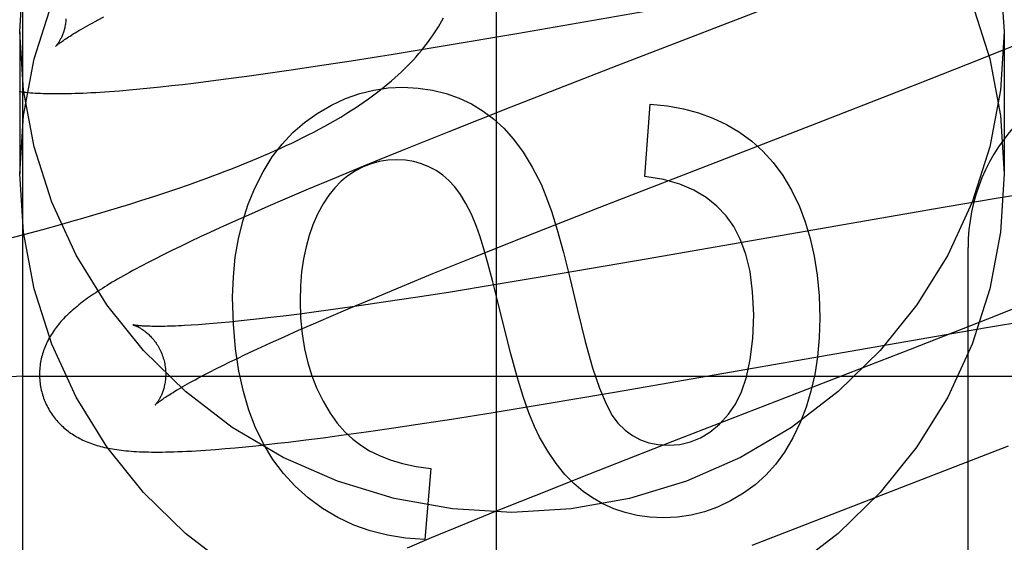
# Model space of a CAD drawing. Header units: inches. Extents: x 0 to 283, y 0 to 183.
# Tile 29 of 63: x 96.472 to 96.6281, y 93.6679 to 93.7507. Entities that reach past the tile are written whole.
import ezdxf

# ---------------------------------------------------------------- set-up
doc = ezdxf.new("R2010")
doc.units = ezdxf.units.IN
doc.header["$LTSCALE"] = 15.5833333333
doc.header["$MEASUREMENT"] = 0
doc.linetypes.add('HIDDEN', pattern=[0.2, 0.1, -0.1])
doc.layers.add('DEFAULT_2', color=8, linetype='HIDDEN')
doc.layers.add('RIGHTHAND_DOOR_ASSEMBLY', color=7, linetype='CONTINUOUS')

msp = doc.modelspace()

# ---------------------------------------------------------------- linework, layer by layer
at = {"layer": 'DEFAULT_2', "color": 8, "linetype": 'HIDDEN'}
for p, q in [((96.4725135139, 90.4449922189), (96.4725135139, 95.94549621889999)), ((96.5507743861, 93.7484954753), (96.5976433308, 93.7566557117)), ((96.5943571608, 93.7540716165), (96.56663627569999, 93.74334232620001)), ((96.4844251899, 93.7506322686), (96.48532960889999, 93.7511105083)), ((96.4720135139, 93.7487454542), (96.4720135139, 93.7262534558)), ((96.53911757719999, 93.74653003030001), (96.5507743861, 93.7484954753)), ((96.6280135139, 93.7487454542), (96.6280135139, 93.7262534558)), ((96.5311732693, 93.74522864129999), (96.53911757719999, 93.74653003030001)), ((96.62789897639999, 93.7458941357), (96.6324400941, 93.7477376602)), ((96.5245543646, 93.74417616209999), (96.5311732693, 93.74522864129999)), ((96.62219634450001, 93.7436100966), (96.62789897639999, 93.7458941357)), ((96.5150307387, 93.74272892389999), (96.519198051, 93.7433510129)), ((96.519198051, 93.7433510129), (96.5245543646, 93.74417616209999)), ((96.56663627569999, 93.74334232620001), (96.549843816, 93.73679160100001)), ((96.6142116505, 93.74045424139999), (96.62219634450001, 93.7436100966)), ((96.50512877, 93.7413406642), (96.508017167, 93.7417304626)), ((96.508017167, 93.7417304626), (96.51097758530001, 93.74214365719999)), ((96.51097758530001, 93.74214365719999), (96.5150307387, 93.74272892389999)), ((96.4943470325, 93.7400379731), (96.4960495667, 93.7402241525)), ((96.4960495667, 93.7402241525), (96.4977925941, 93.7404233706)), ((96.4977925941, 93.7404233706), (96.4995752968, 93.7406352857)), ((96.4995752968, 93.7406352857), (96.50231500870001, 93.7409753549)), ((96.50231500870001, 93.7409753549), (96.50512877, 93.7413406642)), ((96.5983215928, 93.7342614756), (96.6142116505, 93.74045424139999)), ((96.487814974, 93.7394191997), (96.4894138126, 93.73955443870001)), ((96.4894138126, 93.73955443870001), (96.4910358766, 93.7397032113)), ((96.4910358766, 93.7397032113), (96.4926782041, 93.7398644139)), ((96.4926782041, 93.7398644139), (96.4943470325, 93.7400379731)), ((96.5710816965, 93.7258482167), (96.57194117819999, 93.7372669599)), ((96.549843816, 93.73679160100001), (96.54003002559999, 93.7329083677)), ((96.56387164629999, 93.72091078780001), (96.5983215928, 93.7342614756)), ((96.54003002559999, 93.7329083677), (96.5326328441, 93.72993975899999)), ((96.5326328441, 93.72993975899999), (96.52650269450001, 93.72744341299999)), ((96.52650269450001, 93.72744341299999), (96.52156761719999, 93.7254035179)), ((96.4970478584, 93.7239316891), (96.49891341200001, 93.72457760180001)), ((96.49891341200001, 93.72457760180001), (96.5007652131, 93.7252360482)), ((96.52156761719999, 93.7254035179), (96.51774622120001, 93.72380131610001)), ((96.4932751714, 93.7226736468), (96.4951684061, 93.72329731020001)), ((96.4951684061, 93.72329731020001), (96.4970478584, 93.7239316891)), ((96.51774622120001, 93.72380131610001), (96.5140464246, 93.7222275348)), ((96.6335858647, 93.7234340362), (96.62646100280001, 93.7222681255)), ((96.4875142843, 93.7208599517), (96.4894478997, 93.7214555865)), ((96.4894478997, 93.7214555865), (96.4913682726, 93.7220599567)), ((96.4913682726, 93.7220599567), (96.4932751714, 93.7226736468)), ((96.5140464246, 93.7222275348), (96.51135618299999, 93.7210668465)), ((96.62646100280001, 93.7222681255), (96.6168235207, 93.7206427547)), ((96.48360858, 93.7196928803), (96.48556764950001, 93.7202725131)), ((96.48556764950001, 93.7202725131), (96.4875142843, 93.7208599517)), ((96.508741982, 93.71992364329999), (96.5062044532, 93.7187973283)), ((96.51135618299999, 93.7210668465), (96.508741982, 93.71992364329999)), ((96.55191708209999, 93.7162138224), (96.56387164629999, 93.72091078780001)), ((96.6168235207, 93.7206427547), (96.5716262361, 93.712770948)), ((96.4756673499, 93.7174476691), (96.4786633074, 93.71827647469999)), ((96.4786633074, 93.71827647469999), (96.4806489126, 93.718837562)), ((96.5062044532, 93.7187973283), (96.5037483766, 93.7176890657)), ((96.4726508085, 93.71663305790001), (96.4756673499, 93.7174476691)), ((96.50216030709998, 93.71696160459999), (96.5006102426, 93.7162422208)), ((96.5037483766, 93.7176890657), (96.50216030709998, 93.71696160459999)), ((96.4696164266, 93.71583198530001), (96.4726508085, 93.71663305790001)), ((96.4990917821, 93.7155275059), (96.49759976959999, 93.714814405)), ((96.5006102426, 93.7162422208), (96.4990917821, 93.7155275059)), ((96.5435430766, 93.7128770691), (96.55191708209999, 93.7162138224)), ((96.4961433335, 93.71410659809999), (96.4947446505, 93.7134144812)), ((96.49759976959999, 93.714814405), (96.4961433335, 93.71410659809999)), ((96.6223135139, 93.1097641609), (96.6223135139, 93.7145680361)), ((96.4934230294, 93.7127477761), (96.49218460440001, 93.71211019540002)), ((96.4947446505, 93.7134144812), (96.4934230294, 93.7127477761)), ((96.53750237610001, 93.7104367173), (96.5435430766, 93.7128770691)), ((96.5716262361, 93.712770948), (96.55767528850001, 93.7103826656)), ((96.5326568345, 93.70845332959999), (96.53750237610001, 93.7104367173)), ((96.55767528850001, 93.7103826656), (96.54754383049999, 93.70869655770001)), ((96.5280054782, 93.70652269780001), (96.5326568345, 93.70845332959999)), ((96.539955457, 93.7074726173), (96.5347294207, 93.70665500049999)), ((96.54754383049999, 93.70869655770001), (96.539955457, 93.7074726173)), ((96.5244381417, 93.7050205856), (96.5280054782, 93.70652269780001)), ((96.5296906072, 93.70589087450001), (96.5258085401, 93.7053215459)), ((96.5347294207, 93.70665500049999), (96.5296906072, 93.70589087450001)), ((96.6330144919, 93.7062641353), (96.62538147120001, 93.7032337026)), ((96.5193688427, 93.7044230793), (96.5167588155, 93.7040787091)), ((96.52207083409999, 93.7047922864), (96.5193688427, 93.7044230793)), ((96.5210191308, 93.70356001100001), (96.5244381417, 93.7050205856)), ((96.5258085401, 93.7053215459), (96.52207083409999, 93.7047922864)), ((96.50524576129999, 93.70275689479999), (96.5039232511, 93.7026334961)), ((96.5066212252, 93.7028929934), (96.50524576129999, 93.70275689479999)), ((96.5080482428, 93.70304170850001), (96.5066212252, 93.7028929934)), ((96.5095254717, 93.7032029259), (96.5080482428, 93.70304170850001)), ((96.5118325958, 93.7034678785), (96.5095254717, 93.7032029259)), ((96.51424522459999, 93.7037600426), (96.5118325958, 93.7034678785)), ((96.5167588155, 93.7040787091), (96.51424522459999, 93.7037600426)), ((96.518558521, 93.7024940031), (96.5210191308, 93.70356001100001)), ((96.62538147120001, 93.7032337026), (96.6131080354, 93.6984306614)), ((96.6252110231, 93.70187861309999), (96.633330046, 93.70322869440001)), ((96.5002862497, 93.7023395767), (96.4991885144, 93.70226680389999)), ((96.5014422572, 93.7024248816), (96.5002862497, 93.7023395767)), ((96.5026549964, 93.70252283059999), (96.5014422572, 93.7024248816)), ((96.5039232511, 93.7026334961), (96.5026549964, 93.70252283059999)), ((96.5139227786, 93.7004445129), (96.5161916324, 93.70145496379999)), ((96.5161916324, 93.70145496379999), (96.518558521, 93.7024940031)), ((96.6133228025, 93.6998453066), (96.6252110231, 93.70187861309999)), ((96.51175623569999, 93.69946434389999), (96.5139227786, 93.7004445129)), ((96.5665914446, 93.6917088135), (96.6133228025, 93.6998453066)), ((96.5077468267, 93.6976020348), (96.50903391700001, 93.6982076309)), ((96.50903391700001, 93.6982076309), (96.5103707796, 93.6988285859)), ((96.5103707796, 93.6988285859), (96.51175623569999, 93.69946434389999)), ((96.6131080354, 93.6984306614), (96.5754752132, 93.68384977)), ((96.5041962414, 93.6958836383), (96.5053268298, 93.6964393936)), ((96.5053268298, 93.6964393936), (96.5065107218, 93.6970124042)), ((96.5065107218, 93.6970124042), (96.5077468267, 93.6976020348)), ((96.5020990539, 93.69482656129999), (96.5031199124, 93.69534575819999)), ((96.5031199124, 93.69534575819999), (96.5041962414, 93.6958836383)), ((96.4725135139, 93.6941680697), (96.9725135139, 93.6941680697)), ((96.5002295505, 93.6938483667), (96.50113521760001, 93.69432711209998)), ((96.50113521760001, 93.69432711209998), (96.5020990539, 93.69482656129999)), ((96.5549690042, 93.68974894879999), (96.5665914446, 93.6917088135)), ((96.5470470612, 93.6884508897), (96.5549690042, 93.68974894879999)), ((96.5351024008, 93.68657707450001), (96.5404454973, 93.6874007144)), ((96.5404454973, 93.6874007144), (96.5470470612, 93.6884508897)), ((96.5269001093, 93.6853711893), (96.5309447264, 93.6859558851)), ((96.5309447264, 93.6859558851), (96.5351024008, 93.68657707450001)), ((96.51462514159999, 93.6837551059), (96.51733292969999, 93.6840866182)), ((96.51733292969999, 93.6840866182), (96.52011753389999, 93.6844438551)), ((96.52011753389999, 93.6844438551), (96.5229765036, 93.6848256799)), ((96.5229765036, 93.6848256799), (96.5269001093, 93.6853711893)), ((96.50304239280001, 93.6825833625), (96.5045934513, 93.6827101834)), ((96.5045934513, 93.6827101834), (96.506170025, 93.6828505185)), ((96.506170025, 93.6828505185), (96.5077865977, 93.6830050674)), ((96.5077865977, 93.6830050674), (96.5094442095, 93.6831735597)), ((96.5094442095, 93.6831735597), (96.5111374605, 93.6833550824)), ((96.5111374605, 93.6833550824), (96.51286403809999, 93.68354900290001)), ((96.51286403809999, 93.68354900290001), (96.51462514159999, 93.6837551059)), ((96.5754752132, 93.68384977), (96.5621556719, 93.6786298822)), ((96.58811817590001, 93.6674105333), (96.6287157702, 93.6831580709)), ((96.53719356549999, 93.679558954), (96.53621130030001, 93.6683243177)), ((96.5621556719, 93.6786298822), (96.55352306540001, 93.67519951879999)), ((96.55352306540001, 93.67519951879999), (96.54723999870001, 93.67266944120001)), ((96.54723999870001, 93.67266944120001), (96.5421568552, 93.67059617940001)), ((96.5421568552, 93.67059617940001), (96.53723270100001, 93.6685599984)), ((96.53723270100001, 93.6685599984), (96.53341987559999, 93.6669606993))]:
    msp.add_line(p, q, dxfattribs=at)
for points in [[(96.4720135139, 93.7487454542), (96.4725966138, 93.7579902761)], [(96.6274304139, 93.7579902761), (96.6280135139, 93.7487454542)], [(96.4720135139, 93.7262534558), (96.4725966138, 93.7354982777), (96.47428005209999, 93.7444783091), (96.4770880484, 93.7532559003)], [(96.6229389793, 93.7532559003), (96.6257469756, 93.7444783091), (96.6274304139, 93.7354982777), (96.6280135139, 93.7262534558)], [(96.4793458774, 93.7508244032), (96.479330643, 93.7506053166), (96.4793102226, 93.75039105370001), (96.4792849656, 93.7501819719), (96.47925523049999, 93.7499782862), (96.4792213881, 93.74978024), (96.4791838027, 93.74958800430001), (96.479142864, 93.7494018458), (96.47909887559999, 93.7492216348), (96.4790521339, 93.7490472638), (96.47900299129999, 93.7488788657), (96.4789517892, 93.7487165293), (96.478898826, 93.7485602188), (96.4788444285, 93.74841000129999), (96.4787887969, 93.7482656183), (96.4787321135, 93.7481268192), (96.4786746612, 93.7479936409), (96.47861668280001, 93.7478660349), (96.4785584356, 93.7477439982), (96.4785001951, 93.7476275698), (96.4784421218, 93.7475165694), (96.4783843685, 93.74741082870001), (96.4783271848, 93.74731036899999), (96.4782707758, 93.74721513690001), (96.4782154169, 93.7471252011), (96.4781613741, 93.747040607), (96.4781089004, 93.7469613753), (96.4780582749, 93.7468875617), (96.47800970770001, 93.74681911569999), (96.4779633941, 93.74675596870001), (96.4779196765, 93.7466982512), (96.47787886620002, 93.7466460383), (96.4778413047, 93.7465994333), (96.47780734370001, 93.74655853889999), (96.47777732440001, 93.7465234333), (96.4777516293, 93.7464942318), (96.47773054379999, 93.7464709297), (96.4777143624, 93.74645352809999), (96.4777034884, 93.7464421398), (96.47769830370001, 93.7464368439)], [(96.4776992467, 93.746437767), (96.4777067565, 93.7464450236), (96.47772136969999, 93.7464588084), (96.4777436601, 93.7464793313), (96.47777415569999, 93.7465067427), (96.47781347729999, 93.7465412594), (96.4778620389, 93.7465829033), (96.4779203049, 93.7466317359), (96.4779887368, 93.7466878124), (96.47806780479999, 93.7467511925), (96.478157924, 93.74682189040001), (96.47825953, 93.7468999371), (96.4783730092, 93.7469853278), (96.4784987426, 93.7470780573), (96.4786371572, 93.7471781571), (96.4787886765, 93.7472856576), (96.4789537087, 93.7474005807), (96.4791327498, 93.7475230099), (96.4793259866, 93.7476528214), (96.47953370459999, 93.7477899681), (96.47975600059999, 93.7479342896), (96.47999298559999, 93.7480856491), (96.4802447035, 93.74824388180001), (96.4805111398, 93.7484088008), (96.48079237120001, 93.74858029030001), (96.4810883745, 93.7487581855), (96.4813992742, 93.74894242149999), (96.481725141, 93.7491329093), (96.4820660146, 93.7493295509), (96.48242194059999, 93.74953225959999), (96.4827928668, 93.74974090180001), (96.48317873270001, 93.74995534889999), (96.4835794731, 93.7501754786), (96.4839949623, 93.75040114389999), (96.4844251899, 93.7506322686)], [(96.5007652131, 93.7252360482), (96.50168614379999, 93.7255703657), (96.50260389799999, 93.72590832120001), (96.5035185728, 93.72625010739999), (96.5044302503, 93.7265959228), (96.5053389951, 93.7269459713), (96.5062449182, 93.7273004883), (96.50714789, 93.7276596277), (96.5080478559, 93.7280235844), (96.5089446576, 93.7283925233), (96.5098381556, 93.72876662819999), (96.510728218, 93.72914609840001), (96.511614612, 93.7295311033), (96.5124974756, 93.72992198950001), (96.51337649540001, 93.7303189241), (96.51425270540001, 93.7307227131), (96.5151266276, 93.7311339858), (96.51599915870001, 93.73155360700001), (96.51687106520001, 93.73198245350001), (96.5177428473, 93.73242134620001), (96.51861654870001, 93.73287198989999), (96.5194879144, 93.7333328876), (96.5203558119, 93.7338040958), (96.52121379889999, 93.73428266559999), (96.5220572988, 93.7347663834), (96.5228817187, 93.7352527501), (96.5236820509, 93.7357386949), (96.5244571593, 93.736223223), (96.5252036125, 93.7367037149), (96.52592445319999, 93.73718159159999), (96.5266208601, 93.737657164), (96.5272945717, 93.7381311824), (96.5279471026, 93.7386043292), (96.5285797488, 93.73907720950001), (96.52919398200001, 93.73955064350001), (96.52979027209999, 93.7400247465), (96.5303694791, 93.7404999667), (96.5309316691, 93.74097612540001), (96.5314770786, 93.7414531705), (96.5320059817, 93.7419310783), (96.53251865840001, 93.74240982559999), (96.53301526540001, 93.742889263), (96.5334959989, 93.7433692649), (96.5339609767, 93.743849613), (96.5344103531, 93.7443301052), (96.5348442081, 93.7448104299), (96.5352626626, 93.7452902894), (96.5356657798, 93.74576928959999), (96.53605356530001, 93.7462469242), (96.5364263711, 93.74672307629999), (96.5367843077, 93.74719730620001), (96.5371280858, 93.74766997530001), (96.53745816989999, 93.7481411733), (96.5377751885, 93.7486112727), (96.5380796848, 93.74908059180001), (96.5383721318, 93.7495494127), (96.5386529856, 93.75001806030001), (96.53892260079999, 93.7504867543), (96.5391813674, 93.75095582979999)], [(96.6280135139, 93.7487454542), (96.6274304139, 93.7395006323), (96.6257469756, 93.73052060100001), (96.6229389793, 93.72174300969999), (96.61907908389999, 93.71335491), (96.6142011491, 93.7054884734), (96.60839735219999, 93.6982459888), (96.6017329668, 93.6917478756), (96.5943225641, 93.68607191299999), (96.5862590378, 93.6813197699), (96.5776726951, 93.67754019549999), (96.5686786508, 93.6748101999), (96.5594153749, 93.67314666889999), (96.5500135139, 93.67259747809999), (96.54061165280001, 93.67314666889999), (96.5313483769, 93.6748101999), (96.5223543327, 93.67754019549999), (96.5137679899, 93.6813197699), (96.50570446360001, 93.68607191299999), (96.49829406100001, 93.6917478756), (96.4916296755, 93.6982459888), (96.48582587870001, 93.7054884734), (96.48094794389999, 93.71335491), (96.4770880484, 93.72174300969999), (96.47428005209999, 93.73052060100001), (96.4725966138, 93.7395006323), (96.4720135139, 93.7487454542)], [(96.4719477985, 93.739293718), (96.4722905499, 93.73925045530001), (96.4726394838, 93.7392103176), (96.4729952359, 93.7391732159), (96.4733585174, 93.739139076), (96.47373006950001, 93.73910784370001), (96.4741105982, 93.7390794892), (96.4745008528, 93.7390539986), (96.4749016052, 93.7390313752), (96.4753136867, 93.7390116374), (96.4757378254, 93.7389948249), (96.476174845, 93.7389809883), (96.4766254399, 93.73897019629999), (96.4770903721, 93.73896252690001), (96.4775703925, 93.73895806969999), (96.4780663, 93.7389569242), (96.4785788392, 93.7389592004), (96.4791088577, 93.7389650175), (96.47965695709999, 93.7389745), (96.4802238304, 93.7389877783), (96.4808100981, 93.7390049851), (96.48141640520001, 93.7390262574), (96.4820433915, 93.7390517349), (96.4826917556, 93.739081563), (96.48336197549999, 93.739115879), (96.484055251, 93.7391548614), (96.48477006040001, 93.73919852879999), (96.48550588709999, 93.73924692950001), (96.4862601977, 93.7392999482), (96.487814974, 93.7394191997)], [(96.5191583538, 93.7358332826), (96.52141323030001, 93.7371375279), (96.5236604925, 93.7381877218), (96.5258914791, 93.7389763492), (96.5281321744, 93.73952595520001), (96.5304085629, 93.7398590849), (96.5327119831, 93.7399682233)], [(96.5327119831, 93.7399682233), (96.53514967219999, 93.7398456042), (96.5374536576, 93.73951866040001), (96.53961552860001, 93.73898522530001), (96.5416605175, 93.7382517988), (96.5436138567, 93.7373248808), (96.54546713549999, 93.73620230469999)], [(96.57194117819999, 93.7372669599), (96.57465621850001, 93.737017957), (96.57721514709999, 93.73657185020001), (96.5796042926, 93.73592807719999), (96.5818646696, 93.7350883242), (96.5840372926, 93.73405427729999), (96.5861084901, 93.73282537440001)], [(96.5092859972, 93.7239949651), (96.51060152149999, 93.72659280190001), (96.512044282, 93.7289230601), (96.51360986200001, 93.730969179), (96.5153115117, 93.73278084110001), (96.5171624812, 93.7344077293), (96.5191583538, 93.7358332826)], [(96.54546713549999, 93.73620230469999), (96.54712004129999, 93.7349757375), (96.54872778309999, 93.7334814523), (96.55029473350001, 93.7317338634), (96.5518077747, 93.7296897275), (96.5532537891, 93.7273058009), (96.5546371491, 93.7245964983)], [(96.5861084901, 93.73282537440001), (96.58802926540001, 93.73143093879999), (96.5898094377, 93.72982743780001), (96.5914457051, 93.7280313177), (96.592947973, 93.72599323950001), (96.5943261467, 93.723663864), (96.5955769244, 93.72105963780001)], [(96.5317297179, 93.72848802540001), (96.5303347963, 93.72841417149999), (96.52899134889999, 93.7282023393), (96.5277079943, 93.72785663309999), (96.52645887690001, 93.72736474), (96.52521814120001, 93.72671434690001), (96.5239944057, 93.7259095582)], [(96.5390819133, 93.7260131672), (96.53800112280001, 93.726763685), (96.53687096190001, 93.7273780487), (96.5356993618, 93.72785537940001), (96.5344625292, 93.7281983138), (96.5331366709, 93.7284094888), (96.5317297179, 93.72848802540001)], [(96.50570446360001, 93.66357991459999), (96.49829406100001, 93.66925587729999), (96.4916296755, 93.67575399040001), (96.48582587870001, 93.6829964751), (96.48094794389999, 93.6908629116), (96.4770880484, 93.6992510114), (96.47428005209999, 93.7080286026), (96.4725966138, 93.717008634), (96.4720135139, 93.7262534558)], [(96.6280135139, 93.7262534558), (96.6274304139, 93.717008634), (96.6257469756, 93.7080286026), (96.6229389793, 93.6992510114), (96.61907908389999, 93.6908629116), (96.6142011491, 93.6829964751), (96.60839735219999, 93.67575399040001), (96.6017329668, 93.66925587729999), (96.5943225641, 93.66357991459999)], [(96.5239944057, 93.7259095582), (96.52294926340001, 93.725061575), (96.5219513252, 93.7240458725), (96.5209975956, 93.72287092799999), (96.5200970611, 93.72151131), (96.5192587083, 93.7199415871), (96.5184795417, 93.7181702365)], [(96.544413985, 93.7179194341), (96.5435917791, 93.7198440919), (96.5427400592, 93.7215287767), (96.54185608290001, 93.7229644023), (96.54094807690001, 93.7241782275), (96.5400242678, 93.72519751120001), (96.5390819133, 93.7260131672)], [(96.5546371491, 93.7245964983), (96.5554178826, 93.7227314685), (96.55626680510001, 93.72031087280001), (96.5571804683, 93.7173600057), (96.55816921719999, 93.7138029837), (96.5592433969, 93.7095639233), (96.56039955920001, 93.70466811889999)], [(96.5839555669, 93.7195711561), (96.58250339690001, 93.7211328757), (96.5808003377, 93.7224943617), (96.5788712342, 93.7236612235), (96.57664155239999, 93.7246166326), (96.5740367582, 93.7253437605), (96.5710816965, 93.7258482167)], [(96.505761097, 93.7066939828), (96.5058763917, 93.70993373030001), (96.5061846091, 93.7130217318), (96.5066895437, 93.71594931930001), (96.5073798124, 93.7187424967), (96.5082440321, 93.72142726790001), (96.5092859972, 93.7239949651)], [(96.5955769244, 93.72105963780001), (96.5965084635, 93.7186364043), (96.5972928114, 93.7160164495), (96.597937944, 93.7132078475), (96.59841993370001, 93.71018637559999), (96.5987148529, 93.7069278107), (96.59883067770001, 93.70344022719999)], [(96.4806489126, 93.718837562), (96.4816380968, 93.7191208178), (96.48360858, 93.7196928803)], [(96.5883327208, 93.7039314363), (96.5881625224, 93.7075669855), (96.5877510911, 93.7107698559), (96.58708201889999, 93.71352025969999), (96.5862045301, 93.71587756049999), (96.5851678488, 93.7179011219), (96.5839555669, 93.7195711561)], [(96.5184795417, 93.7181702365), (96.517889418, 93.7165050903), (96.5173950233, 93.7147091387), (96.51699207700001, 93.7127871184), (96.516693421, 93.7107248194), (96.5165118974, 93.70850803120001), (96.51644322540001, 93.70614149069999)], [(96.5487896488, 93.7019038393), (96.54785169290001, 93.7057737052), (96.546996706, 93.7091630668), (96.546224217, 93.7120716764), (96.5455356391, 93.71450027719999), (96.54493238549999, 93.7164496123), (96.544413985, 93.7179194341)], [(96.49218460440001, 93.71211019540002), (96.4915955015, 93.711802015), (96.4910257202, 93.71150065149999), (96.4904747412, 93.71120593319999), (96.4899420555, 93.7109176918), (96.4894271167, 93.7106357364), (96.4889294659, 93.7103599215), (96.488448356, 93.7100899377), (96.48798316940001, 93.70982553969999), (96.4875331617, 93.7095664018), (96.4870976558, 93.7093122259), (96.4866759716, 93.70906270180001), (96.4862674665, 93.7088175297), (96.48587149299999, 93.7085763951), (96.4854874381, 93.7083389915), (96.48511469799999, 93.708105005), (96.4847526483, 93.70787409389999), (96.48440087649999, 93.7076460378), (96.4840589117, 93.70742056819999), (96.48372638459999, 93.7071974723), (96.48340292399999, 93.70697652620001), (96.4830881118, 93.70675746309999), (96.4827815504, 93.7065400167), (96.4824828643, 93.7063239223), (96.4821916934, 93.7061089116), (96.48190766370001, 93.70589468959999), (96.48163041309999, 93.7056809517), (96.4813596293, 93.7054674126), (96.4810949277, 93.70525370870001), (96.48083624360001, 93.7050397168), (96.48058342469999, 93.7048252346)], [(96.5093218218, 93.68618920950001), (96.5083163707, 93.6888132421), (96.5074641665, 93.69174117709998), (96.5067543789, 93.6949603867), (96.5062194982, 93.698508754), (96.5058920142, 93.70242416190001), (96.505761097, 93.7066939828)], [(96.51644322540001, 93.70614149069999), (96.516531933, 93.703433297), (96.5167658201, 93.7008937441), (96.51714997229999, 93.69852898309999), (96.5176691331, 93.69632056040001), (96.5183080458, 93.6942500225), (96.5190717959, 93.6923235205)], [(96.48058342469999, 93.7048252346), (96.4803363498, 93.70461007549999), (96.4800948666, 93.7043940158), (96.4798589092, 93.7041769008), (96.4796283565, 93.7039585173), (96.4794032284, 93.70373877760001), (96.47918348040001, 93.7035175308), (96.4789691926, 93.7032947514), (96.4787604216, 93.7030703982), (96.4785571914, 93.7028444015), (96.4783595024, 93.70261667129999), (96.4781674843, 93.7023872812), (96.4779812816, 93.70215634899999), (96.4778008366, 93.7019237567), (96.47762622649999, 93.70168956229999), (96.47745727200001, 93.70145347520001), (96.47729390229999, 93.70121532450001), (96.4771360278, 93.70097489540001), (96.4769834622, 93.7007317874), (96.4768365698, 93.7004864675), (96.4766955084, 93.70023912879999), (96.4765606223, 93.6999903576), (96.4764322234, 93.6997408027), (96.47631033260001, 93.69949065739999), (96.4761951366, 93.6992405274), (96.47608632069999, 93.69898995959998), (96.4759837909, 93.6987389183), (96.4758872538, 93.69848679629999), (96.47579650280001, 93.6982330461), (96.47571148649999, 93.69797744), (96.4756321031, 93.69771948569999), (96.4755585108, 93.6974594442), (96.47549082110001, 93.6971974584), (96.4754290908, 93.6969334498), (96.4753733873, 93.6966673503), (96.47532382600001, 93.6963993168), (96.4752805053, 93.69612942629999), (96.4752435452, 93.6958579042), (96.475213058, 93.6955849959), (96.4751891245, 93.695310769), (96.475171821, 93.6950352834), (96.47516123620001, 93.69475884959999), (96.47515744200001, 93.6944817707), (96.4751604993, 93.69420416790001), (96.47517046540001, 93.693926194), (96.47518737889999, 93.693648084), (96.475211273, 93.6933700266), (96.47524216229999, 93.6930923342), (96.4752800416, 93.6928153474), (96.47532492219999, 93.69253918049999), (96.4753768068, 93.6922639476), (96.47543564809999, 93.691989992), (96.47550137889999, 93.69171765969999), (96.47556332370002, 93.69148511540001)], [(96.56039955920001, 93.70466811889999), (96.5616322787, 93.6996692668), (96.5627987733, 93.6955255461), (96.56389730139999, 93.69228533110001), (96.5649330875, 93.68980349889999), (96.5659113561, 93.6879349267), (96.5668303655, 93.68672798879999)], [(96.58434226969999, 93.6881537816), (96.58544430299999, 93.6897304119), (96.5863879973, 93.6917018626), (96.587188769, 93.69404341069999), (96.58780036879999, 93.6968292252), (96.58817654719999, 93.7001334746), (96.5883327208, 93.7039314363)], [(96.59883067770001, 93.70344022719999), (96.5987244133, 93.70026210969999), (96.5984489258, 93.6972631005), (96.5979985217, 93.69445106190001), (96.5973902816, 93.69180240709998), (96.59664128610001, 93.6892935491), (96.59574584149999, 93.68693235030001)], [(96.48998927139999, 93.702308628), (96.4899774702, 93.7023112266), (96.4899678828, 93.70231343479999), (96.4899739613, 93.7023118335), (96.48998906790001, 93.70230771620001), (96.4900118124, 93.7023011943), (96.4900418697, 93.7022921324), (96.4900789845, 93.7022803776), (96.4901229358, 93.70226576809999), (96.4901732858, 93.7022482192), (96.4902296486, 93.7022276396), (96.4902916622, 93.7022039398), (96.4903589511, 93.7021770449), (96.4904312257, 93.7021468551), (96.4905081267, 93.7021133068), (96.49058954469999, 93.7020762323), (96.4906753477, 93.7020354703), (96.4907652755, 93.7019909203), (96.49085911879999, 93.7019424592), (96.49095661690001, 93.7018899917), (96.49105749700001, 93.70183343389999), (96.4911616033, 93.7017726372), (96.4912687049, 93.70170749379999), (96.491378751, 93.7016377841), (96.4914916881, 93.7015632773), (96.4916072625, 93.7014838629), (96.49172525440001, 93.70139940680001), (96.4918454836, 93.7013097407), (96.49196769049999, 93.7012147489), (96.49209185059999, 93.701114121), (96.4922179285, 93.7010075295), (96.49234561, 93.70089486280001), (96.4924746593, 93.7007759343), (96.4926047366, 93.70065064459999), (96.4927354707, 93.70051892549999), (96.4928666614, 93.70038053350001), (96.492998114, 93.70023520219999), (96.49312935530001, 93.7000829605), (96.49325998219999, 93.6999237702), (96.4933895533, 93.6997576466), (96.4935176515, 93.6995845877), (96.49364379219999, 93.6994047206), (96.4937675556, 93.69921811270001), (96.4938883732, 93.69902509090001), (96.494005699, 93.6988260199), (96.4941191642, 93.6986210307), (96.4942284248, 93.6984102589), (96.4943329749, 93.69819421), (96.49443235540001, 93.6979734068), (96.494526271, 93.6977480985), (96.4946144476, 93.69751855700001), (96.4946965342, 93.6972853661), (96.4947721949, 93.6970492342), (96.4948323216, 93.6968428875)], [(96.4991885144, 93.70226680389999), (96.4981507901, 93.70220638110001), (96.4976549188, 93.7021807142), (96.49717458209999, 93.7021580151), (96.49670995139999, 93.7021382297), (96.49626101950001, 93.70212128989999), (96.4958278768, 93.7021071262), (96.4954103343, 93.70209565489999), (96.495008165, 93.7020867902), (96.49462158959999, 93.7020804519), (96.4942503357, 93.7020765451), (96.4938955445, 93.7020749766), (96.4935578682, 93.7020756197), (96.49323792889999, 93.7020783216), (96.4929365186, 93.70208289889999), (96.4926531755, 93.7020891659), (96.4923878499, 93.702096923), (96.4921398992, 93.7021059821), (96.4919088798, 93.702116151), (96.491694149, 93.702127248), (96.4914952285, 93.7021390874), (96.491311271, 93.70215151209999), (96.49114158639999, 93.7021643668), (96.4909854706, 93.7021775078), (96.49084224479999, 93.7021908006), (96.4907113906, 93.70220410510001), (96.4905923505, 93.7022172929), (96.4904847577, 93.7022302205), (96.4903882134, 93.7022427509), (96.490302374, 93.7022547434), (96.4902268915, 93.70226606), (96.4901614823, 93.7022765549), (96.49010581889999, 93.7022860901), (96.4900597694, 93.70229449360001), (96.4900231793, 93.70230159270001), (96.489995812, 93.7023072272), (96.48998927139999, 93.702308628)], [(96.5544112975, 93.6845139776), (96.55358689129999, 93.6862247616), (96.5527176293, 93.6883889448), (96.55180366, 93.69098626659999), (96.5508445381, 93.69407750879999), (96.5498398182, 93.6977234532), (96.5487896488, 93.7019038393)], [(96.49483232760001, 93.6968428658), (96.4948880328, 93.6966323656), (96.4949450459, 93.69639103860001), (96.4949950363, 93.6961489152), (96.49503792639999, 93.695906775), (96.4950737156, 93.6956652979), (96.495102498, 93.6954248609), (96.49512439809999, 93.695185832), (96.4951395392, 93.6949488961), (96.49514809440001, 93.6947147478), (96.4951502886, 93.6944836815), (96.49514637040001, 93.6942559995), (96.4951366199, 93.6940322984), (96.495121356, 93.6938131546), (96.4951009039, 93.69359883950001), (96.4950756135, 93.6933897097), (96.49504584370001, 93.6931859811), (96.4950119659, 93.69298789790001), (96.4949743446, 93.69279563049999), (96.4949333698, 93.6926094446), (96.49488934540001, 93.6924292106), (96.49484256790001, 93.6922548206), (96.4947933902, 93.6920864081), (96.4947421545, 93.69192406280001), (96.49468915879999, 93.69176774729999), (96.4946347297, 93.6916175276), (96.4945790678, 93.6914731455), (96.49452235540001, 93.69133435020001), (96.49446487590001, 93.69120117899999), (96.49440687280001, 93.6910735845), (96.49434860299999, 93.69095156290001), (96.4942903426, 93.69083515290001), (96.4942322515, 93.690724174), (96.4941744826, 93.6906184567), (96.49411728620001, 93.69051802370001), (96.4940608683, 93.6904228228), (96.49400550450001, 93.6903329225), (96.49395146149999, 93.69024836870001), (96.49389899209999, 93.6901691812), (96.4938483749, 93.690095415), (96.49379982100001, 93.69002702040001), (96.4937535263, 93.6899639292), (96.493709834, 93.6899062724), (96.4936690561, 93.6898541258), (96.49363153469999, 93.6898075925), (96.4935976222, 93.6897667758), (96.49356765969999, 93.6897317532), (96.4935420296, 93.68970263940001), (96.4935210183, 93.6896794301), (96.49350492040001, 93.6896621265), (96.4934941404, 93.6896508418), (96.493489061, 93.68964565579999)], [(96.49349012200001, 93.68964669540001), (96.4934977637, 93.68965407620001), (96.493512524, 93.6896679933), (96.493534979, 93.689688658), (96.4935656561, 93.6897162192), (96.493605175, 93.6897508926), (96.4936539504, 93.6897926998), (96.4937124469, 93.6898417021), (96.4937811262, 93.68989795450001), (96.49386045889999, 93.6899615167), (96.4939508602, 93.69003240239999), (96.49405276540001, 93.6901106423), (96.4941665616, 93.6901962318), (96.4942926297, 93.6902891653), (96.49443139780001, 93.6903894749), (96.4945832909, 93.6904971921), (96.4947487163, 93.6906123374), (96.49492816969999, 93.6907349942), (96.49512183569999, 93.69086503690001), (96.49532999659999, 93.6910024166), (96.4955527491, 93.69114697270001), (96.4957902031, 93.6912985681), (96.49604240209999, 93.6914570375), (96.4963093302, 93.69162219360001), (96.49659106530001, 93.6917939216), (96.4968875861, 93.6919720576), (96.49719901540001, 93.692156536), (96.4975254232, 93.6923472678), (96.49786684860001, 93.69254415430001), (96.49822333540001, 93.6927471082), (96.4985948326, 93.69295599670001), (96.4989812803, 93.6931706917), (96.4993826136, 93.6933910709), (96.4997987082, 93.69361698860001), (96.5002295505, 93.6938483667)], [(96.5190717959, 93.6923235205), (96.5201016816, 93.69021352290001), (96.5211893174, 93.68835493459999), (96.522336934, 93.68675977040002), (96.52353784, 93.68539198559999), (96.5247853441, 93.68421553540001), (96.5260816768, 93.6832424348)], [(96.4755633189, 93.69148513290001), (96.47562902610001, 93.6912582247), (96.475712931, 93.69099183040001), (96.4758035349, 93.69072758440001), (96.4759007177, 93.6904658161), (96.47600434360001, 93.6902068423), (96.4761143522, 93.689950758), (96.4762306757, 93.6896976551), (96.47635314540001, 93.6894478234), (96.47648159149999, 93.6892015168), (96.4766158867, 93.6889588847), (96.47675587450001, 93.6887201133), (96.4769014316, 93.6884852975), (96.4770524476, 93.6882545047), (96.47720870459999, 93.6880279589), (96.47736996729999, 93.6878058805), (96.4775361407, 93.6875882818), (96.4777071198, 93.6873751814), (96.4778826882, 93.687166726), (96.4780626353, 93.68696303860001), (96.4782468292, 93.6867641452), (96.4784350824, 93.68657012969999), (96.4786273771, 93.6863808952), (96.4788237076, 93.6861963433), (96.4790239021, 93.6860165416), (96.4792276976, 93.6858416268), (96.47943540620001, 93.6856712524), (96.47964715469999, 93.6855052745), (96.4798634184, 93.6853433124), (96.48008476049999, 93.6851849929), (96.48031129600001, 93.68503031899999), (96.48054353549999, 93.68487905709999), (96.48078103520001, 93.6847316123), (96.4810237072, 93.6845881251), (96.4812709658, 93.68444898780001), (96.48152225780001, 93.6843145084), (96.4817772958, 93.6841848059), (96.4820355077, 93.6840601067), (96.48229718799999, 93.68394019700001), (96.4825624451, 93.68382497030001), (96.4828314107, 93.6837143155), (96.4831043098, 93.68360809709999), (96.4833811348, 93.6835062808), (96.4836619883, 93.68340879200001), (96.4839469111, 93.6833155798), (96.48423594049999, 93.68322659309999), (96.48452930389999, 93.6831417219), (96.4848272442, 93.6830608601), (96.485129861, 93.68298394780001), (96.4854372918, 93.6829109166), (96.48574975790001, 93.6828416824), (96.4860674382, 93.6827761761), (96.4863906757, 93.6827143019), (96.48671966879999, 93.68265600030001), (96.4870550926, 93.6826011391), (96.4873973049, 93.68254965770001), (96.4877475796, 93.68250138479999), (96.4881070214, 93.68245622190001), (96.4884768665, 93.6824140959), (96.4888585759, 93.6823749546), (96.48925302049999, 93.6823388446), (96.48966176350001, 93.68230577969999), (96.49008451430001, 93.6822759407), (96.49052145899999, 93.6822494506), (96.4909725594, 93.6822264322), (96.49143745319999, 93.68220700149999), (96.49191697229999, 93.6821912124), (96.49241125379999, 93.6821791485), (96.49292198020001, 93.6821708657), (96.49345051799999, 93.6821664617), (96.49399832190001, 93.6821660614), (96.4945669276, 93.6821698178), (96.49515787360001, 93.68217791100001), (96.49577310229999, 93.68219055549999), (96.4964133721, 93.6822079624), (96.4970812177, 93.6822304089), (96.49777337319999, 93.68225796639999), (96.49848812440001, 93.6822906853), (96.4992218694, 93.68232846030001), (96.49997102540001, 93.68237109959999), (96.5007318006, 93.6824183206), (96.5014992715, 93.68246969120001), (96.50304239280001, 93.6825833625)], [(96.57482658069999, 93.68324246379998), (96.5766122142, 93.68337530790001), (96.5783030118, 93.6837659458), (96.5798849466, 93.6843989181), (96.58140009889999, 93.6853206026), (96.5828905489, 93.6865773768), (96.58434226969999, 93.6881537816)], [(96.5200039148, 93.6732356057), (96.5177185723, 93.6748956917), (96.5156453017, 93.6767373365), (96.5137935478, 93.6787436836), (96.5121349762, 93.6809653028), (96.5106412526, 93.6834527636), (96.5093218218, 93.68618920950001)], [(96.5668303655, 93.68672798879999), (96.5679499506, 93.68565148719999), (96.5691386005, 93.6847788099), (96.5703811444, 93.68411519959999), (96.57172309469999, 93.6836449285), (96.57320996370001, 93.6833522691), (96.57482658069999, 93.68324246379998)], [(96.59574584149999, 93.68693235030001), (96.59454580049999, 93.68440730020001), (96.5932282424, 93.6821571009), (96.59179606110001, 93.68019893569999), (96.5902405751, 93.67848125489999), (96.5885531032, 93.676952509), (96.586736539, 93.6756298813)], [(96.5627938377, 93.6748931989), (96.5613068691, 93.6759214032), (96.55985031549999, 93.67717088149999), (96.5584189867, 93.67863335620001), (96.55702845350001, 93.6803336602), (96.5556942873, 93.68229662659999), (96.5544112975, 93.6845139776)], [(96.5260816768, 93.6832424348), (96.5274588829, 93.68238494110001), (96.5290173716, 93.68161876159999), (96.5307490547, 93.6809381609), (96.53267819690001, 93.68036034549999), (96.5348290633, 93.6799025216), (96.53719356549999, 93.679558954)], [(96.5740284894, 93.6717622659), (96.5718881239, 93.6718636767), (96.5698673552, 93.67213377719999), (96.56797783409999, 93.6725730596), (96.56618460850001, 93.673180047), (96.5644527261, 93.67395326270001), (96.5627938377, 93.6748931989)], [(96.586736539, 93.6756298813), (96.5846822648, 93.67442084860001), (96.582615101, 93.6734439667), (96.580546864, 93.67270521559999), (96.57844210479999, 93.67218665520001), (96.57626537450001, 93.6718703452), (96.5740284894, 93.6717622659)], [(96.53621130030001, 93.6683243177), (96.5331783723, 93.6685290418), (96.53029402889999, 93.6689780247), (96.5275731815, 93.6696700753), (96.52497109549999, 93.6706087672), (96.5224430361, 93.67179767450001), (96.5200039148, 93.6732356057)]]:
    msp.add_lwpolyline(points, dxfattribs=at)
for centre, radius, start, end in [((96.4725135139, 93.5541680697), 0.25, 90, 270), ((96.6511070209, 93.7145741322), 0.0287935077, 89.99215061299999, 180.0121305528), ((96.4725135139, 93.5541680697), 0.14, 90, 270)]:
    msp.add_arc(centre, radius, start, end, dxfattribs=at)
at = {"layer": 'RIGHTHAND_DOOR_ASSEMBLY', "color": 8, "linetype": 'HIDDEN'}
msp.add_line((96.5475135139, 103.8171680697), (96.5475135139, 83.0071680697), dxfattribs=at)

doc.saveas('drawing.dxf')
